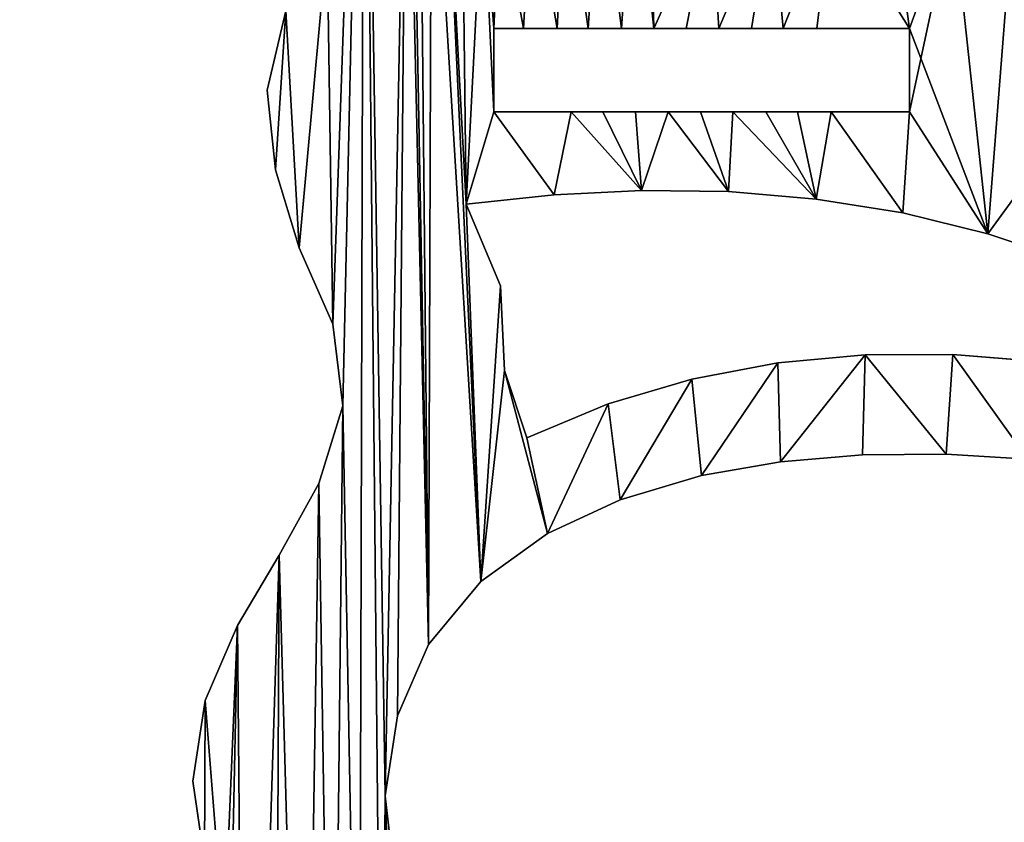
# Model space of a CAD drawing. Extents: x 9 to 1212, y 18 to 833.
# Tile 156 of 172: x 811 to 988, y 173 to 318. Entities that reach past the tile are written whole.
import ezdxf

# ---------------------------------------------------------------- set-up
doc = ezdxf.new("R2010")
doc.units = 0
doc.header["$MEASUREMENT"] = 0
doc.layers.get('0').update_dxf_attribs({"linetype": 'CONTINUOUS'})

# ---------------------------------------------------------------- blocks, each defined once
blk = doc.blocks.new('GRUPO_3')
for p, q in [((48.00526, 291.27333), (44.68301, 276.95678)), ((48.00526, 291.27333, 15), (44.68301, 276.95678, 15)), ((85.546, 288.05827), (90.8797, 288.05816)), ((85.546, 273.05827), (85.546, 288.05827)), ((85.546, 273.05827, 15), (85.546, 288.05827, 15)), ((85.546, 288.05827, 15), (90.8797, 288.05816, 15)), ((85.546, 288.05827), (85.546, 288.05827, 15)), ((90.8797, 288.05816), (96.95582, 288.05804)), ((90.8797, 288.05816, 15), (96.95582, 288.05804, 15)), ((90.8797, 288.05816), (90.8797, 288.05816, 15)), ((96.95582, 288.05804), (102.60379, 288.05793)), ((96.95582, 288.05804, 15), (102.60379, 288.05793, 15)), ((96.95582, 288.05804), (96.95582, 288.05804, 15)), ((102.60379, 288.05793), (108.57268, 288.05781)), ((102.60379, 288.05793, 15), (108.57268, 288.05781, 15)), ((102.60379, 288.05793), (102.60379, 288.05793, 15)), ((108.57268, 288.05781), (114.43153, 288.05769)), ((108.57268, 288.05781, 15), (114.43153, 288.05769, 15)), ((108.57268, 288.05781), (108.57268, 288.05781, 15)), ((114.43153, 288.05769), (120.24705, 288.05758)), ((114.43153, 288.05769, 15), (120.24705, 288.05758, 15)), ((114.43153, 288.05769), (114.43153, 288.05769, 15)), ((120.24705, 288.05758), (126.14556, 288.05746)), ((120.24705, 288.05758, 15), (126.14556, 288.05746, 15)), ((120.24705, 288.05758), (120.24705, 288.05758, 15)), ((126.14556, 288.05746), (132.0531, 288.05734)), ((126.14556, 288.05746, 15), (132.0531, 288.05734, 15)), ((126.14556, 288.05746), (126.14556, 288.05746, 15)), ((132.0531, 288.05734), (137.7551, 288.05723)), ((132.0531, 288.05734, 15), (137.7551, 288.05723, 15)), ((132.0531, 288.05734), (132.0531, 288.05734, 15)), ((137.7551, 288.05723), (143.85399, 288.0571)), ((137.7551, 288.05723, 15), (143.85399, 288.0571, 15)), ((137.7551, 288.05723), (137.7551, 288.05723, 15)), ((143.85399, 288.0571), (160.546, 288.05827)), ((143.85399, 288.0571, 15), (160.546, 288.05827, 15)), ((143.85399, 288.0571), (143.85399, 288.0571, 15)), ((160.546, 288.05827), (160.546, 273.05827)), ((160.546, 288.05827, 15), (160.546, 273.05827, 15)), ((160.546, 288.05827), (160.546, 288.05827, 15)), ((44.68301, 276.95678), (46.14383, 262.59252)), ((44.68301, 276.95678, 15), (46.14383, 262.59252, 15)), ((44.68301, 276.95678), (44.68301, 276.95678, 15)), ((99.49352, 273.05927), (85.546, 273.05827)), ((99.49352, 273.05927, 15), (85.546, 273.05827, 15)), ((85.546, 273.05827), (85.546, 273.05827, 15)), ((105.22506, 273.05927), (99.49352, 273.05927)), ((105.22506, 273.05927, 15), (99.49352, 273.05927, 15)), ((99.49352, 273.05927), (99.49352, 273.05927, 15)), ((111.11326, 273.05927), (105.22506, 273.05927)), ((111.11326, 273.05927, 15), (105.22506, 273.05927, 15)), ((105.22506, 273.05927), (105.22506, 273.05927, 15)), ((117.03731, 273.05927), (111.11326, 273.05927)), ((117.03731, 273.05927, 15), (111.11326, 273.05927, 15)), ((111.11326, 273.05927), (111.11326, 273.05927, 15)), ((122.84709, 273.05927), (117.03731, 273.05927)), ((122.84709, 273.05927, 15), (117.03731, 273.05927, 15)), ((117.03731, 273.05927), (117.03731, 273.05927, 15)), ((128.671, 273.05927), (122.84709, 273.05927)), ((128.671, 273.05927, 15), (122.84709, 273.05927, 15)), ((122.84709, 273.05927), (122.84709, 273.05927, 15)), ((134.65936, 273.05927), (128.671, 273.05927)), ((134.65936, 273.05927, 15), (128.671, 273.05927, 15)), ((128.671, 273.05927), (128.671, 273.05927, 15)), ((140.36681, 273.05927), (134.65936, 273.05927)), ((140.36681, 273.05927, 15), (134.65936, 273.05927, 15)), ((134.65936, 273.05927), (134.65936, 273.05927, 15)), ((146.44722, 273.05927), (140.36681, 273.05927)), ((146.44722, 273.05927, 15), (140.36681, 273.05927, 15)), ((140.36681, 273.05927), (140.36681, 273.05927, 15)), ((160.546, 273.05827), (146.44722, 273.05927)), ((160.546, 273.05827, 15), (146.44722, 273.05927, 15)), ((146.44722, 273.05927), (146.44722, 273.05927, 15)), ((160.546, 273.05827), (160.546, 273.05827, 15)), ((46.14383, 262.59252), (50.45721, 248.48467)), ((46.14383, 262.59252, 15), (50.45721, 248.48467, 15)), ((46.14383, 262.59252), (46.14383, 262.59252, 15)), ((96.41309, 258.08589), (80.5855, 256.34927)), ((96.41309, 258.08589, 15), (80.5855, 256.34927, 15)), ((112.1892, 258.87138), (96.41309, 258.08589)), ((112.1892, 258.87138, 15), (96.41309, 258.08589, 15)), ((96.41309, 258.08589), (96.41309, 258.08589, 15)), ((127.92376, 258.6413), (112.1892, 258.87138)), ((127.92376, 258.6413, 15), (112.1892, 258.87138, 15)), ((112.1892, 258.87138), (112.1892, 258.87138, 15)), ((143.74335, 257.30181), (127.92376, 258.6413)), ((143.74335, 257.30181, 15), (127.92376, 258.6413, 15)), ((127.92376, 258.6413), (127.92376, 258.6413, 15)), ((80.5855, 256.34927), (86.73258, 241.66654)), ((80.5855, 256.34927, 15), (86.73258, 241.66654, 15)), ((80.5855, 256.34927), (80.5855, 256.34927, 15)), ((159.34123, 254.78999), (143.74335, 257.30181)), ((159.34123, 254.78999, 15), (143.74335, 257.30181, 15)), ((143.74335, 257.30181), (143.74335, 257.30181, 15)), ((174.66827, 251.04956), (159.34123, 254.78999)), ((174.66827, 251.04956, 15), (159.34123, 254.78999, 15)), ((159.34123, 254.78999), (159.34123, 254.78999, 15)), ((189.66892, 246.02844), (174.66827, 251.04956)), ((189.66892, 246.02844, 15), (174.66827, 251.04956, 15)), ((174.66827, 251.04956), (174.66827, 251.04956, 15)), ((50.45721, 248.48467), (56.48987, 234.72036)), ((50.45721, 248.48467, 15), (56.48987, 234.72036, 15)), ((50.45721, 248.48467), (50.45721, 248.48467, 15)), ((86.73258, 241.66654), (87.49945, 226.33828)), ((86.73258, 241.66654, 15), (87.49945, 226.33828, 15)), ((86.73258, 241.66654), (86.73258, 241.66654, 15)), ((56.48987, 234.72036), (58.33462, 220.00109)), ((56.48987, 234.72036, 15), (58.33462, 220.00109, 15)), ((56.48987, 234.72036), (56.48987, 234.72036, 15)), ((136.80938, 227.77338), (152.56281, 229.21528)), ((136.80938, 227.77338, 15), (152.56281, 229.21528, 15)), ((152.56281, 229.21528), (168.35992, 229.24522)), ((152.56281, 229.21528, 15), (168.35992, 229.24522, 15)), ((152.56281, 229.21528), (152.56281, 229.21528, 15)), ((168.35992, 229.24522), (184.09199, 227.9986)), ((168.35992, 229.24522, 15), (184.09199, 227.9986, 15)), ((168.35992, 229.24522), (168.35992, 229.24522, 15)), ((121.30285, 224.82595), (136.80938, 227.77338)), ((121.30285, 224.82595, 15), (136.80938, 227.77338, 15)), ((136.80938, 227.77338), (136.80938, 227.77338, 15)), ((87.49945, 226.33828), (91.52063, 214.23832)), ((87.49945, 226.33828, 15), (91.52063, 214.23832, 15)), ((87.49945, 226.33828), (87.49945, 226.33828, 15)), ((106.16573, 220.31793), (121.30285, 224.82595)), ((106.16573, 220.31793, 15), (121.30285, 224.82595, 15)), ((121.30285, 224.82595), (121.30285, 224.82595, 15)), ((91.52063, 214.23832), (106.16573, 220.31793)), ((91.52063, 214.23832, 15), (106.16573, 220.31793, 15)), ((106.16573, 220.31793), (106.16573, 220.31793, 15)), ((58.33462, 220.00109), (53.97012, 205.96172)), ((58.33462, 220.00109, 15), (53.97012, 205.96172, 15)), ((58.33462, 220.00109), (58.33462, 220.00109, 15)), ((91.52063, 214.23832), (91.52063, 214.23832, 15)), ((123.01592, 207.39479), (137.29755, 209.90922)), ((123.01592, 207.39479, 15), (137.29755, 209.90922, 15)), ((137.29755, 209.90922), (152.06887, 211.16286)), ((137.29755, 209.90922, 15), (152.06887, 211.16286, 15)), ((137.29755, 209.90922), (137.29755, 209.90922, 15)), ((152.06887, 211.16286), (167.19873, 211.27587)), ((152.06887, 211.16286, 15), (167.19873, 211.27587, 15)), ((152.06887, 211.16286), (152.06887, 211.16286, 15)), ((167.19873, 211.27587), (181.90817, 210.38515)), ((167.19873, 211.27587, 15), (181.90817, 210.38515, 15)), ((167.19873, 211.27587), (167.19873, 211.27587, 15)), ((108.32073, 203.04603), (123.01592, 207.39479)), ((108.32073, 203.04603, 15), (123.01592, 207.39479, 15)), ((123.01592, 207.39479), (123.01592, 207.39479, 15)), ((53.97012, 205.96172), (46.83592, 193.04768)), ((53.97012, 205.96172, 15), (46.83592, 193.04768, 15)), ((53.97012, 205.96172), (53.97012, 205.96172, 15)), ((95.2402, 196.97732), (108.32073, 203.04603)), ((95.2402, 196.97732, 15), (108.32073, 203.04603, 15)), ((108.32073, 203.04603), (108.32073, 203.04603, 15)), ((83.21653, 188.2741), (95.2402, 196.97732)), ((83.21653, 188.2741, 15), (95.2402, 196.97732, 15)), ((95.2402, 196.97732), (95.2402, 196.97732, 15)), ((46.83592, 193.04768), (39.32381, 180.32014)), ((46.83592, 193.04768, 15), (39.32381, 180.32014, 15)), ((46.83592, 193.04768), (46.83592, 193.04768, 15)), ((73.79136, 176.93295), (83.21653, 188.2741)), ((73.79136, 176.93295, 15), (83.21653, 188.2741, 15)), ((83.21653, 188.2741), (83.21653, 188.2741, 15)), ((39.32381, 180.32014), (33.46837, 166.80752)), ((39.32381, 180.32014, 15), (33.46837, 166.80752, 15)), ((39.32381, 180.32014), (39.32381, 180.32014, 15)), ((68.14404, 164.06368), (73.79136, 176.93295)), ((68.14404, 164.06368, 15), (73.79136, 176.93295, 15)), ((73.79136, 176.93295), (73.79136, 176.93295, 15)), ((33.46837, 166.80752), (31.23041, 152.28539)), ((33.46837, 166.80752, 15), (31.23041, 152.28539, 15)), ((33.46837, 166.80752), (33.46837, 166.80752, 15)), ((65.97319, 149.60646), (68.14404, 164.06368)), ((65.97319, 149.60646, 15), (68.14404, 164.06368, 15)), ((68.14404, 164.06368), (68.14404, 164.06368, 15)), ((31.23041, 152.28539), (33.36706, 137.82507)), ((31.23041, 152.28539, 15), (33.36706, 137.82507, 15)), ((31.23041, 152.28539), (31.23041, 152.28539, 15)), ((68.4515, 127.54327), (65.97319, 149.60646)), ((68.4515, 127.54327, 15), (65.97319, 149.60646, 15)), ((65.97319, 149.60646), (65.97319, 149.60646, 15))]:
    blk.add_line(p, q)
mesh = blk.add_polyface()
corners = [(58.33462, 220.00109), (62.16153, 394.66294), (61.2791, 60.95986), (65.31256, 75.14249), (65.97319, 149.60646), (69.79638, 353.4742), (68.14404, 164.06368), (73.79136, 176.93295), (74.28373, 334.22009), (83.21653, 188.2741), (76.72409, 328.24018), (80.5855, 256.34927), (86.73258, 241.66654), (87.49945, 226.33828), (95.2402, 196.97732), (91.52063, 214.23832), (106.16573, 220.31793), (108.32073, 203.04603), (121.30285, 224.82595), (123.01592, 207.39479), (136.80938, 227.77338), (137.29755, 209.90922), (152.56281, 229.21528), (152.06887, 211.16286), (167.19873, 211.27587), (168.35992, 229.24522), (181.90817, 210.38515), (184.09199, 227.9986), (196.62139, 208.57129), (199.72879, 225.6104), (211.29225, 205.8519), (215.23235, 222.20815), (143.74335, 257.30181), (146.44722, 273.05927), (159.34123, 254.78999), (160.546, 273.05827), (174.66827, 251.04956), (180.64622, 259.18598), (189.66892, 246.02844), (183.40891, 258.43599), (195.98428, 255.99597), (204.1557, 239.74327), (208.21177, 252.05188), (33.46837, 166.80752), (33.36706, 137.82507), (31.23041, 152.28539), (36.90525, 123.39605), (39.32381, 180.32014), (37.79651, 108.77216), (10.42748, 10.3651), (14.84805, 0.31183), (0, 0.02527), (18.27457, 22.72381), (29.31042, 0), (24.38759, 36.18559), (29.17622, 50.28706), (32.82839, 64.62257), (40.87218, 5.61305), (35.50813, 79.23839), (37.20896, 94.03339), (46.83592, 193.04768), (45.95464, 19.44758), (51.25279, 33.20203), (53.97012, 205.96172), (56.47273, 47.00647), (50.45721, 248.48467), (55.45955, 303.90958), (56.48987, 234.72036), (68.20842, 89.58155), (68.4515, 127.54327), (69.64333, 104.21749), (69.33423, 119.8122)]
mesh.append_faces([[corners[k] for k in face] for face in [(43, 44, 45), (49, 50, 51), (70, 69, 71)]], dxfattribs={"vtx0": -1})
mesh.append_faces([[corners[k] for k in face] for face in [(2, 1, 3), (4, 5, 6), (7, 8, 9), (9, 13, 14), (14, 16, 17), (17, 18, 19), (19, 20, 21), (21, 22, 23), (23, 22, 24), (24, 25, 26), (26, 27, 28), (28, 29, 30), (32, 33, 34), (34, 35, 36), (36, 37, 38), (38, 40, 41), (44, 43, 46), (46, 47, 48), (50, 52, 53), (53, 56, 57), (57, 60, 61), (61, 60, 62), (62, 63, 64), (64, 0, 2), (65, 66, 67), (68, 69, 70)]], dxfattribs={"vtx0": -1, "vtx1": -1})
mesh.append_faces([[corners[k] for k in face] for face in [(0, 1, 2), (3, 1, 4), (9, 10, 11), (57, 48, 47)]], dxfattribs={"vtx0": -1, "vtx1": -1, "vtx2": -1})
mesh.append_faces([[corners[k] for k in face] for face in [(5, 7, 6), (9, 11, 12), (9, 12, 13), (14, 13, 15), (14, 15, 16), (17, 16, 18), (19, 18, 20), (21, 20, 22), (24, 22, 25), (26, 25, 27), (28, 27, 29), (30, 29, 31), (38, 37, 39), (38, 39, 40), (41, 40, 42), (46, 43, 47), (50, 49, 52), (53, 52, 54), (53, 54, 55), (53, 55, 56), (57, 56, 58), (57, 58, 59), (57, 59, 48), (57, 47, 60), (62, 60, 63), (64, 63, 0), (4, 68, 3), (68, 4, 69)]], dxfattribs={"vtx0": -1, "vtx2": -1})
mesh = blk.add_polyface()
corners = [(62.16153, 394.66294, 15), (58.33462, 220.00109, 15), (61.2791, 60.95986, 15), (65.31256, 75.14249, 15), (65.97319, 149.60646, 15), (69.79638, 353.4742, 15), (68.14404, 164.06368, 15), (73.79136, 176.93295, 15), (74.28373, 334.22009, 15), (83.21653, 188.2741, 15), (76.72409, 328.24018, 15), (80.5855, 256.34927, 15), (86.73258, 241.66654, 15), (87.49945, 226.33828, 15), (95.2402, 196.97732, 15), (91.52063, 214.23832, 15), (106.16573, 220.31793, 15), (108.32073, 203.04603, 15), (121.30285, 224.82595, 15), (123.01592, 207.39479, 15), (136.80938, 227.77338, 15), (137.29755, 209.90922, 15), (152.56281, 229.21528, 15), (152.06887, 211.16286, 15), (167.19873, 211.27587, 15), (168.35992, 229.24522, 15), (181.90817, 210.38515, 15), (184.09199, 227.9986, 15), (196.62139, 208.57129, 15), (199.72879, 225.6104, 15), (211.29225, 205.8519, 15), (215.23235, 222.20815, 15), (146.44722, 273.05927, 15), (143.74335, 257.30181, 15), (159.34123, 254.78999, 15), (160.546, 273.05827, 15), (174.66827, 251.04956, 15), (180.64622, 259.18598, 15), (189.66892, 246.02844, 15), (183.40891, 258.43599, 15), (195.98428, 255.99597, 15), (204.1557, 239.74327, 15), (208.21177, 252.05188, 15), (55.45955, 303.90958, 15), (50.45721, 248.48467, 15), (56.48987, 234.72036, 15), (14.84805, 0.31183, 15), (10.42748, 10.3651, 15), (0, 0.02527, 15), (18.27457, 22.72381, 15), (29.31042, 0, 15), (24.38759, 36.18559, 15), (29.17622, 50.28706, 15), (32.82839, 64.62257, 15), (40.87218, 5.61305, 15), (35.50813, 79.23839, 15), (37.20896, 94.03339, 15), (37.79651, 108.77216, 15), (39.32381, 180.32014, 15), (46.83592, 193.04768, 15), (45.95464, 19.44758, 15), (51.25279, 33.20203, 15), (53.97012, 205.96172, 15), (56.47273, 47.00647, 15), (68.20842, 89.58155, 15), (68.4515, 127.54327, 15), (69.64333, 104.21749, 15), (69.33423, 119.8122, 15), (33.36706, 137.82507, 15), (33.46837, 166.80752, 15), (31.23041, 152.28539, 15), (36.90525, 123.39605, 15)]
mesh.append_faces([[corners[k] for k in face] for face in [(46, 47, 48), (65, 66, 67), (68, 69, 70)]], dxfattribs={"vtx0": -1})
mesh.append_faces([[corners[k] for k in face] for face in [(7, 5, 6), (11, 9, 12), (12, 9, 13), (13, 14, 15), (15, 14, 16), (16, 17, 18), (18, 19, 20), (20, 21, 22), (22, 24, 25), (25, 26, 27), (27, 28, 29), (29, 30, 31), (37, 38, 39), (39, 38, 40), (40, 41, 42), (47, 46, 49), (49, 50, 51), (51, 50, 52), (52, 50, 53), (53, 54, 55), (55, 54, 56), (56, 54, 57), (58, 54, 59), (59, 61, 62), (62, 63, 1), (64, 4, 3), (4, 64, 65), (69, 71, 58)]], dxfattribs={"vtx0": -1, "vtx1": -1})
mesh.append_faces([[corners[k] for k in face] for face in [(0, 1, 2), (0, 3, 4), (10, 9, 11), (57, 54, 58)]], dxfattribs={"vtx0": -1, "vtx1": -1, "vtx2": -1})
mesh.append_faces([[corners[k] for k in face] for face in [(0, 2, 3), (5, 4, 6), (8, 7, 9), (13, 9, 14), (16, 14, 17), (18, 17, 19), (20, 19, 21), (22, 21, 23), (22, 23, 24), (25, 24, 26), (27, 26, 28), (29, 28, 30), (32, 33, 34), (35, 34, 36), (37, 36, 38), (40, 38, 41), (43, 44, 45), (49, 46, 50), (53, 50, 54), (59, 54, 60), (59, 60, 61), (62, 61, 63), (1, 63, 2), (65, 64, 66), (69, 68, 71), (58, 71, 57)]], dxfattribs={"vtx0": -1, "vtx2": -1})
mesh = blk.add_polyface()
corners = [(55.45955, 303.90958), (62.16153, 394.66294), (56.48987, 234.72036), (58.33462, 220.00109), (65.97319, 149.60646), (69.79638, 353.4742), (86.61306, 311.57279), (85.546, 288.05827), (83.55518, 314.50566), (90.8797, 288.05816), (92.38499, 314.65055), (96.95582, 288.05804), (98.4205, 317.32826), (102.60379, 288.05793), (104.60174, 319.58737), (108.57268, 288.05781), (110.80007, 321.88138), (114.43153, 288.05769), (113.8535, 311.26277), (124.7518, 311.01314), (120.24705, 288.05758), (126.14556, 288.05746), (135.65959, 310.71473), (132.0531, 288.05734), (137.7551, 288.05723), (146.57079, 310.382), (143.85399, 288.0571), (160.546, 288.05827), (157.4721, 310.02948), (168.37819, 309.67058), (160.546, 273.05827), (212.00385, 308.44773), (204.17, 288.05877), (201.09898, 308.69388), (209.50354, 288.05863), (73.79136, 176.93295), (70.63254, 346.75862), (72.14791, 340.57741), (74.28373, 334.22009), (83.21653, 188.2741), (76.72409, 328.24018), (80.5855, 256.34927), (79.76024, 321.75525), (190.1903, 308.98906), (180.64622, 259.18598), (179.28418, 309.3192), (193.84775, 259.27503), (204.17, 273.05877), (207.14953, 259.36476), (85.546, 273.05827), (96.41309, 258.08589), (99.49352, 273.05927), (112.1892, 258.87138), (105.22506, 273.05927), (111.11326, 273.05927), (117.03731, 273.05927), (127.92376, 258.6413), (122.84709, 273.05927), (128.671, 273.05927), (143.74335, 257.30181), (134.65936, 273.05927), (140.36681, 273.05927), (146.44722, 273.05927), (159.34123, 254.78999), (174.66827, 251.04956), (48.00526, 291.27333), (46.14383, 262.59252), (44.68301, 276.95678), (50.45721, 248.48467)]
mesh.append_faces([[corners[k] for k in face] for face in [(65, 66, 67)]], dxfattribs={"vtx0": -1})
mesh.append_faces([[corners[k] for k in face] for face in [(2, 1, 3), (6, 7, 8), (7, 6, 9), (9, 10, 11), (11, 12, 13), (13, 14, 15), (15, 16, 17), (17, 19, 20), (20, 19, 21), (21, 22, 23), (23, 22, 24), (24, 25, 26), (26, 25, 27), (27, 29, 30), (31, 32, 33), (32, 31, 34), (43, 44, 45), (44, 43, 46), (46, 47, 48), (47, 33, 32), (8, 41, 42), (41, 49, 50), (49, 8, 7), (50, 51, 52), (52, 55, 56), (56, 58, 59), (66, 65, 68)]], dxfattribs={"vtx0": -1, "vtx1": -1})
mesh.append_faces([[corners[k] for k in face] for face in [(0, 1, 2), (4, 1, 5), (17, 16, 18), (46, 33, 47), (41, 8, 49), (64, 30, 29), (64, 45, 44)]], dxfattribs={"vtx0": -1, "vtx1": -1, "vtx2": -1})
mesh.append_faces([[corners[k] for k in face] for face in [(9, 6, 10), (11, 10, 12), (13, 12, 14), (15, 14, 16), (17, 18, 19), (21, 19, 22), (24, 22, 25), (27, 25, 28), (27, 28, 29), (35, 5, 36), (35, 36, 37), (35, 37, 38), (39, 38, 40), (41, 40, 42), (46, 43, 33), (50, 49, 51), (52, 51, 53), (52, 53, 54), (52, 54, 55), (56, 55, 57), (56, 57, 58), (59, 58, 60), (59, 60, 61), (59, 61, 62), (63, 62, 30), (64, 29, 45), (68, 65, 0)]], dxfattribs={"vtx0": -1, "vtx2": -1})
mesh = blk.add_polyface()
corners = [(62.16153, 394.66294, 15), (55.45955, 303.90958, 15), (56.48987, 234.72036, 15), (58.33462, 220.00109, 15), (65.97319, 149.60646, 15), (69.79638, 353.4742, 15), (73.79136, 176.93295, 15), (70.63254, 346.75862, 15), (72.14791, 340.57741, 15), (74.28373, 334.22009, 15), (83.21653, 188.2741, 15), (76.72409, 328.24018, 15), (80.5855, 256.34927, 15), (79.76024, 321.75525, 15), (201.09898, 308.69388, 15), (204.17, 288.05877, 15), (212.00385, 308.44773, 15), (204.17, 273.05877, 15), (209.50354, 288.05863, 15), (83.55518, 314.50566, 15), (85.546, 273.05827, 15), (96.41309, 258.08589, 15), (99.49352, 273.05927, 15), (112.1892, 258.87138, 15), (105.22506, 273.05927, 15), (111.11326, 273.05927, 15), (117.03731, 273.05927, 15), (127.92376, 258.6413, 15), (122.84709, 273.05927, 15), (128.671, 273.05927, 15), (143.74335, 257.30181, 15), (134.65936, 273.05927, 15), (140.36681, 273.05927, 15), (146.44722, 273.05927, 15), (159.34123, 254.78999, 15), (160.546, 273.05827, 15), (174.66827, 251.04956, 15), (160.546, 288.05827, 15), (168.37819, 309.67058, 15), (179.28418, 309.3192, 15), (180.64622, 259.18598, 15), (190.1903, 308.98906, 15), (193.84775, 259.27503, 15), (207.14953, 259.36476, 15), (85.546, 288.05827, 15), (86.61306, 311.57279, 15), (90.8797, 288.05816, 15), (92.38499, 314.65055, 15), (96.95582, 288.05804, 15), (98.4205, 317.32826, 15), (102.60379, 288.05793, 15), (104.60174, 319.58737, 15), (108.57268, 288.05781, 15), (110.80007, 321.88138, 15), (114.43153, 288.05769, 15), (113.8535, 311.26277, 15), (124.7518, 311.01314, 15), (120.24705, 288.05758, 15), (126.14556, 288.05746, 15), (135.65959, 310.71473, 15), (132.0531, 288.05734, 15), (137.7551, 288.05723, 15), (146.57079, 310.382, 15), (143.85399, 288.0571, 15), (157.4721, 310.02948, 15), (46.14383, 262.59252, 15), (48.00526, 291.27333, 15), (44.68301, 276.95678, 15), (50.45721, 248.48467, 15)]
mesh.append_faces([[corners[k] for k in face] for face in [(65, 66, 67)]], dxfattribs={"vtx0": -1})
mesh.append_faces([[corners[k] for k in face] for face in [(5, 6, 7), (7, 6, 8), (8, 6, 9), (9, 10, 11), (11, 12, 13), (14, 15, 16), (15, 14, 17), (20, 21, 22), (22, 23, 24), (24, 23, 25), (25, 23, 26), (26, 27, 28), (28, 27, 29), (29, 30, 31), (31, 30, 32), (32, 30, 33), (33, 34, 35), (35, 36, 37), (38, 36, 39), (41, 42, 14), (19, 44, 45), (44, 19, 20), (45, 46, 47), (47, 48, 49), (49, 50, 51), (51, 52, 53), (55, 54, 56), (56, 58, 59), (59, 61, 62), (62, 37, 64), (64, 37, 38), (66, 68, 1)]], dxfattribs={"vtx0": -1, "vtx1": -1})
mesh.append_faces([[corners[k] for k in face] for face in [(0, 1, 2), (0, 4, 5), (19, 12, 20), (37, 36, 38), (39, 36, 40), (14, 42, 17), (53, 54, 55)]], dxfattribs={"vtx0": -1, "vtx1": -1, "vtx2": -1})
mesh.append_faces([[corners[k] for k in face] for face in [(0, 2, 3), (16, 15, 18), (12, 19, 13), (20, 12, 21), (22, 21, 23), (26, 23, 27), (29, 27, 30), (40, 41, 39), (41, 40, 42), (17, 42, 43), (45, 44, 46), (47, 46, 48), (49, 48, 50), (51, 50, 52), (53, 52, 54), (56, 54, 57), (56, 57, 58), (59, 58, 60), (59, 60, 61), (62, 61, 63), (62, 63, 37), (66, 65, 68)]], dxfattribs={"vtx0": -1, "vtx2": -1})
mesh = blk.add_polyface()
corners = [(48.00526, 291.27333, 15), (44.68301, 276.95678), (44.68301, 276.95678, 15), (48.00526, 291.27333)]
mesh.append_faces([[corners[k] for k in face] for face in [(0, 1, 2), (1, 0, 3)]], dxfattribs={"vtx0": -1})
mesh = blk.add_polyface()
corners = [(90.8797, 288.05816, 15), (85.546, 288.05827), (90.8797, 288.05816), (85.546, 288.05827, 15)]
mesh.append_faces([[corners[k] for k in face] for face in [(0, 1, 2), (1, 0, 3)]], dxfattribs={"vtx0": -1})
mesh = blk.add_polyface()
corners = [(85.546, 288.05827), (85.546, 273.05827, 15), (85.546, 273.05827), (85.546, 288.05827, 15)]
mesh.append_faces([[corners[k] for k in face] for face in [(0, 1, 2), (1, 0, 3)]], dxfattribs={"vtx0": -1})
mesh = blk.add_polyface()
corners = [(96.95582, 288.05804, 15), (90.8797, 288.05816), (96.95582, 288.05804), (90.8797, 288.05816, 15)]
mesh.append_faces([[corners[k] for k in face] for face in [(0, 1, 2), (1, 0, 3)]], dxfattribs={"vtx0": -1})
mesh = blk.add_polyface()
corners = [(102.60379, 288.05793, 15), (96.95582, 288.05804), (102.60379, 288.05793), (96.95582, 288.05804, 15)]
mesh.append_faces([[corners[k] for k in face] for face in [(0, 1, 2), (1, 0, 3)]], dxfattribs={"vtx0": -1})
mesh = blk.add_polyface()
corners = [(108.57268, 288.05781, 15), (102.60379, 288.05793), (108.57268, 288.05781), (102.60379, 288.05793, 15)]
mesh.append_faces([[corners[k] for k in face] for face in [(0, 1, 2), (1, 0, 3)]], dxfattribs={"vtx0": -1})
mesh = blk.add_polyface()
corners = [(114.43153, 288.05769, 15), (108.57268, 288.05781), (114.43153, 288.05769), (108.57268, 288.05781, 15)]
mesh.append_faces([[corners[k] for k in face] for face in [(0, 1, 2), (1, 0, 3)]], dxfattribs={"vtx0": -1})
mesh = blk.add_polyface()
corners = [(120.24705, 288.05758, 15), (114.43153, 288.05769), (120.24705, 288.05758), (114.43153, 288.05769, 15)]
mesh.append_faces([[corners[k] for k in face] for face in [(0, 1, 2), (1, 0, 3)]], dxfattribs={"vtx0": -1})
mesh = blk.add_polyface()
corners = [(126.14556, 288.05746, 15), (120.24705, 288.05758), (126.14556, 288.05746), (120.24705, 288.05758, 15)]
mesh.append_faces([[corners[k] for k in face] for face in [(0, 1, 2), (1, 0, 3)]], dxfattribs={"vtx0": -1})
mesh = blk.add_polyface()
corners = [(132.0531, 288.05734, 15), (126.14556, 288.05746), (132.0531, 288.05734), (126.14556, 288.05746, 15)]
mesh.append_faces([[corners[k] for k in face] for face in [(0, 1, 2), (1, 0, 3)]], dxfattribs={"vtx0": -1})
mesh = blk.add_polyface()
corners = [(137.7551, 288.05723, 15), (132.0531, 288.05734), (137.7551, 288.05723), (132.0531, 288.05734, 15)]
mesh.append_faces([[corners[k] for k in face] for face in [(0, 1, 2), (1, 0, 3)]], dxfattribs={"vtx0": -1})
mesh = blk.add_polyface()
corners = [(143.85399, 288.0571, 15), (137.7551, 288.05723), (143.85399, 288.0571), (137.7551, 288.05723, 15)]
mesh.append_faces([[corners[k] for k in face] for face in [(0, 1, 2), (1, 0, 3)]], dxfattribs={"vtx0": -1})
mesh = blk.add_polyface()
corners = [(160.546, 288.05827, 15), (143.85399, 288.0571), (160.546, 288.05827), (143.85399, 288.0571, 15)]
mesh.append_faces([[corners[k] for k in face] for face in [(0, 1, 2), (1, 0, 3)]], dxfattribs={"vtx0": -1})
mesh = blk.add_polyface()
corners = [(160.546, 288.05827, 15), (160.546, 273.05827), (160.546, 273.05827, 15), (160.546, 288.05827)]
mesh.append_faces([[corners[k] for k in face] for face in [(0, 1, 2), (1, 0, 3)]], dxfattribs={"vtx0": -1})
mesh = blk.add_polyface()
corners = [(44.68301, 276.95678, 15), (46.14383, 262.59252), (46.14383, 262.59252, 15), (44.68301, 276.95678)]
mesh.append_faces([[corners[k] for k in face] for face in [(0, 1, 2), (1, 0, 3)]], dxfattribs={"vtx0": -1})
mesh = blk.add_polyface()
corners = [(85.546, 273.05827, 15), (99.49352, 273.05927), (85.546, 273.05827), (99.49352, 273.05927, 15)]
mesh.append_faces([[corners[k] for k in face] for face in [(0, 1, 2), (1, 0, 3)]], dxfattribs={"vtx0": -1})
mesh = blk.add_polyface()
corners = [(99.49352, 273.05927, 15), (105.22506, 273.05927), (99.49352, 273.05927), (105.22506, 273.05927, 15)]
mesh.append_faces([[corners[k] for k in face] for face in [(0, 1, 2), (1, 0, 3)]], dxfattribs={"vtx0": -1})
mesh = blk.add_polyface()
corners = [(105.22506, 273.05927, 15), (111.11326, 273.05927), (105.22506, 273.05927), (111.11326, 273.05927, 15)]
mesh.append_faces([[corners[k] for k in face] for face in [(0, 1, 2), (1, 0, 3)]], dxfattribs={"vtx0": -1})
mesh = blk.add_polyface()
corners = [(111.11326, 273.05927, 15), (117.03731, 273.05927), (111.11326, 273.05927), (117.03731, 273.05927, 15)]
mesh.append_faces([[corners[k] for k in face] for face in [(0, 1, 2), (1, 0, 3)]], dxfattribs={"vtx0": -1})
mesh = blk.add_polyface()
corners = [(117.03731, 273.05927, 15), (122.84709, 273.05927), (117.03731, 273.05927), (122.84709, 273.05927, 15)]
mesh.append_faces([[corners[k] for k in face] for face in [(0, 1, 2), (1, 0, 3)]], dxfattribs={"vtx0": -1})
mesh = blk.add_polyface()
corners = [(122.84709, 273.05927, 15), (128.671, 273.05927), (122.84709, 273.05927), (128.671, 273.05927, 15)]
mesh.append_faces([[corners[k] for k in face] for face in [(0, 1, 2), (1, 0, 3)]], dxfattribs={"vtx0": -1})
mesh = blk.add_polyface()
corners = [(128.671, 273.05927, 15), (134.65936, 273.05927), (128.671, 273.05927), (134.65936, 273.05927, 15)]
mesh.append_faces([[corners[k] for k in face] for face in [(0, 1, 2), (1, 0, 3)]], dxfattribs={"vtx0": -1})
mesh = blk.add_polyface()
corners = [(134.65936, 273.05927, 15), (140.36681, 273.05927), (134.65936, 273.05927), (140.36681, 273.05927, 15)]
mesh.append_faces([[corners[k] for k in face] for face in [(0, 1, 2), (1, 0, 3)]], dxfattribs={"vtx0": -1})
mesh = blk.add_polyface()
corners = [(140.36681, 273.05927, 15), (146.44722, 273.05927), (140.36681, 273.05927), (146.44722, 273.05927, 15)]
mesh.append_faces([[corners[k] for k in face] for face in [(0, 1, 2), (1, 0, 3)]], dxfattribs={"vtx0": -1})
mesh = blk.add_polyface()
corners = [(146.44722, 273.05927, 15), (160.546, 273.05827), (146.44722, 273.05927), (160.546, 273.05827, 15)]
mesh.append_faces([[corners[k] for k in face] for face in [(0, 1, 2), (1, 0, 3)]], dxfattribs={"vtx0": -1})
mesh = blk.add_polyface()
corners = [(46.14383, 262.59252, 15), (50.45721, 248.48467), (50.45721, 248.48467, 15), (46.14383, 262.59252)]
mesh.append_faces([[corners[k] for k in face] for face in [(0, 1, 2), (1, 0, 3)]], dxfattribs={"vtx0": -1})
mesh = blk.add_polyface()
corners = [(96.41309, 258.08589, 15), (80.5855, 256.34927), (96.41309, 258.08589), (80.5855, 256.34927, 15)]
mesh.append_faces([[corners[k] for k in face] for face in [(0, 1, 2), (1, 0, 3)]], dxfattribs={"vtx0": -1})
mesh = blk.add_polyface()
corners = [(112.1892, 258.87138, 15), (96.41309, 258.08589), (112.1892, 258.87138), (96.41309, 258.08589, 15)]
mesh.append_faces([[corners[k] for k in face] for face in [(0, 1, 2), (1, 0, 3)]], dxfattribs={"vtx0": -1})
mesh = blk.add_polyface()
corners = [(127.92376, 258.6413, 15), (112.1892, 258.87138), (127.92376, 258.6413), (112.1892, 258.87138, 15)]
mesh.append_faces([[corners[k] for k in face] for face in [(0, 1, 2), (1, 0, 3)]], dxfattribs={"vtx0": -1})
mesh = blk.add_polyface()
corners = [(143.74335, 257.30181, 15), (127.92376, 258.6413), (143.74335, 257.30181), (127.92376, 258.6413, 15)]
mesh.append_faces([[corners[k] for k in face] for face in [(0, 1, 2), (1, 0, 3)]], dxfattribs={"vtx0": -1})
mesh = blk.add_polyface()
corners = [(80.5855, 256.34927), (86.73258, 241.66654, 15), (86.73258, 241.66654), (80.5855, 256.34927, 15)]
mesh.append_faces([[corners[k] for k in face] for face in [(0, 1, 2), (1, 0, 3)]], dxfattribs={"vtx0": -1})
mesh = blk.add_polyface()
corners = [(159.34123, 254.78999, 15), (143.74335, 257.30181), (159.34123, 254.78999), (143.74335, 257.30181, 15)]
mesh.append_faces([[corners[k] for k in face] for face in [(0, 1, 2), (1, 0, 3)]], dxfattribs={"vtx0": -1})
mesh = blk.add_polyface()
corners = [(174.66827, 251.04956, 15), (159.34123, 254.78999), (174.66827, 251.04956), (159.34123, 254.78999, 15)]
mesh.append_faces([[corners[k] for k in face] for face in [(0, 1, 2), (1, 0, 3)]], dxfattribs={"vtx0": -1})
mesh = blk.add_polyface()
corners = [(189.66892, 246.02844, 15), (174.66827, 251.04956), (189.66892, 246.02844), (174.66827, 251.04956, 15)]
mesh.append_faces([[corners[k] for k in face] for face in [(0, 1, 2), (1, 0, 3)]], dxfattribs={"vtx0": -1})
mesh = blk.add_polyface()
corners = [(50.45721, 248.48467, 15), (56.48987, 234.72036), (56.48987, 234.72036, 15), (50.45721, 248.48467)]
mesh.append_faces([[corners[k] for k in face] for face in [(0, 1, 2), (1, 0, 3)]], dxfattribs={"vtx0": -1})
mesh = blk.add_polyface()
corners = [(86.73258, 241.66654), (87.49945, 226.33828, 15), (87.49945, 226.33828), (86.73258, 241.66654, 15)]
mesh.append_faces([[corners[k] for k in face] for face in [(0, 1, 2), (1, 0, 3)]], dxfattribs={"vtx0": -1})
mesh = blk.add_polyface()
corners = [(56.48987, 234.72036, 15), (58.33462, 220.00109), (58.33462, 220.00109, 15), (56.48987, 234.72036)]
mesh.append_faces([[corners[k] for k in face] for face in [(0, 1, 2), (1, 0, 3)]], dxfattribs={"vtx0": -1})
mesh = blk.add_polyface()
corners = [(136.80938, 227.77338, 15), (152.56281, 229.21528), (136.80938, 227.77338), (152.56281, 229.21528, 15)]
mesh.append_faces([[corners[k] for k in face] for face in [(0, 1, 2), (1, 0, 3)]], dxfattribs={"vtx0": -1})
mesh = blk.add_polyface()
corners = [(152.56281, 229.21528, 15), (168.35992, 229.24522), (152.56281, 229.21528), (168.35992, 229.24522, 15)]
mesh.append_faces([[corners[k] for k in face] for face in [(0, 1, 2), (1, 0, 3)]], dxfattribs={"vtx0": -1})
mesh = blk.add_polyface()
corners = [(168.35992, 229.24522, 15), (184.09199, 227.9986), (168.35992, 229.24522), (184.09199, 227.9986, 15)]
mesh.append_faces([[corners[k] for k in face] for face in [(0, 1, 2), (1, 0, 3)]], dxfattribs={"vtx0": -1})
mesh = blk.add_polyface()
corners = [(121.30285, 224.82595, 15), (136.80938, 227.77338), (121.30285, 224.82595), (136.80938, 227.77338, 15)]
mesh.append_faces([[corners[k] for k in face] for face in [(0, 1, 2), (1, 0, 3)]], dxfattribs={"vtx0": -1})
mesh = blk.add_polyface()
corners = [(87.49945, 226.33828), (91.52063, 214.23832, 15), (91.52063, 214.23832), (87.49945, 226.33828, 15)]
mesh.append_faces([[corners[k] for k in face] for face in [(0, 1, 2), (1, 0, 3)]], dxfattribs={"vtx0": -1})
mesh = blk.add_polyface()
corners = [(106.16573, 220.31793, 15), (121.30285, 224.82595), (106.16573, 220.31793), (121.30285, 224.82595, 15)]
mesh.append_faces([[corners[k] for k in face] for face in [(0, 1, 2), (1, 0, 3)]], dxfattribs={"vtx0": -1})
mesh = blk.add_polyface()
corners = [(91.52063, 214.23832, 15), (106.16573, 220.31793), (91.52063, 214.23832), (106.16573, 220.31793, 15)]
mesh.append_faces([[corners[k] for k in face] for face in [(0, 1, 2), (1, 0, 3)]], dxfattribs={"vtx0": -1})
mesh = blk.add_polyface()
corners = [(58.33462, 220.00109, 15), (53.97012, 205.96172), (53.97012, 205.96172, 15), (58.33462, 220.00109)]
mesh.append_faces([[corners[k] for k in face] for face in [(0, 1, 2), (1, 0, 3)]], dxfattribs={"vtx0": -1})
mesh = blk.add_polyface()
corners = [(137.29755, 209.90922, 15), (123.01592, 207.39479), (137.29755, 209.90922), (123.01592, 207.39479, 15)]
mesh.append_faces([[corners[k] for k in face] for face in [(0, 1, 2), (1, 0, 3)]], dxfattribs={"vtx0": -1})
mesh = blk.add_polyface()
corners = [(152.06887, 211.16286, 15), (137.29755, 209.90922), (152.06887, 211.16286), (137.29755, 209.90922, 15)]
mesh.append_faces([[corners[k] for k in face] for face in [(0, 1, 2), (1, 0, 3)]], dxfattribs={"vtx0": -1})
mesh = blk.add_polyface()
corners = [(167.19873, 211.27587, 15), (152.06887, 211.16286), (167.19873, 211.27587), (152.06887, 211.16286, 15)]
mesh.append_faces([[corners[k] for k in face] for face in [(0, 1, 2), (1, 0, 3)]], dxfattribs={"vtx0": -1})
mesh = blk.add_polyface()
corners = [(181.90817, 210.38515, 15), (167.19873, 211.27587), (181.90817, 210.38515), (167.19873, 211.27587, 15)]
mesh.append_faces([[corners[k] for k in face] for face in [(0, 1, 2), (1, 0, 3)]], dxfattribs={"vtx0": -1})
mesh = blk.add_polyface()
corners = [(123.01592, 207.39479, 15), (108.32073, 203.04603), (123.01592, 207.39479), (108.32073, 203.04603, 15)]
mesh.append_faces([[corners[k] for k in face] for face in [(0, 1, 2), (1, 0, 3)]], dxfattribs={"vtx0": -1})
mesh = blk.add_polyface()
corners = [(53.97012, 205.96172, 15), (46.83592, 193.04768), (46.83592, 193.04768, 15), (53.97012, 205.96172)]
mesh.append_faces([[corners[k] for k in face] for face in [(0, 1, 2), (1, 0, 3)]], dxfattribs={"vtx0": -1})
mesh = blk.add_polyface()
corners = [(108.32073, 203.04603, 15), (95.2402, 196.97732), (108.32073, 203.04603), (95.2402, 196.97732, 15)]
mesh.append_faces([[corners[k] for k in face] for face in [(0, 1, 2), (1, 0, 3)]], dxfattribs={"vtx0": -1})
mesh = blk.add_polyface()
corners = [(95.2402, 196.97732, 15), (83.21653, 188.2741), (95.2402, 196.97732), (83.21653, 188.2741, 15)]
mesh.append_faces([[corners[k] for k in face] for face in [(0, 1, 2), (1, 0, 3)]], dxfattribs={"vtx0": -1})
mesh = blk.add_polyface()
corners = [(46.83592, 193.04768, 15), (39.32381, 180.32014), (39.32381, 180.32014, 15), (46.83592, 193.04768)]
mesh.append_faces([[corners[k] for k in face] for face in [(0, 1, 2), (1, 0, 3)]], dxfattribs={"vtx0": -1})
mesh = blk.add_polyface()
corners = [(83.21653, 188.2741), (73.79136, 176.93295, 15), (73.79136, 176.93295), (83.21653, 188.2741, 15)]
mesh.append_faces([[corners[k] for k in face] for face in [(0, 1, 2), (1, 0, 3)]], dxfattribs={"vtx0": -1})
mesh = blk.add_polyface()
corners = [(39.32381, 180.32014, 15), (33.46837, 166.80752), (33.46837, 166.80752, 15), (39.32381, 180.32014)]
mesh.append_faces([[corners[k] for k in face] for face in [(0, 1, 2), (1, 0, 3)]], dxfattribs={"vtx0": -1})
mesh = blk.add_polyface()
corners = [(73.79136, 176.93295), (68.14404, 164.06368, 15), (68.14404, 164.06368), (73.79136, 176.93295, 15)]
mesh.append_faces([[corners[k] for k in face] for face in [(0, 1, 2), (1, 0, 3)]], dxfattribs={"vtx0": -1})
mesh = blk.add_polyface()
corners = [(33.46837, 166.80752, 15), (31.23041, 152.28539), (31.23041, 152.28539, 15), (33.46837, 166.80752)]
mesh.append_faces([[corners[k] for k in face] for face in [(0, 1, 2), (1, 0, 3)]], dxfattribs={"vtx0": -1})
mesh = blk.add_polyface()
corners = [(68.14404, 164.06368), (65.97319, 149.60646, 15), (65.97319, 149.60646), (68.14404, 164.06368, 15)]
mesh.append_faces([[corners[k] for k in face] for face in [(0, 1, 2), (1, 0, 3)]], dxfattribs={"vtx0": -1})
mesh = blk.add_polyface()
corners = [(31.23041, 152.28539, 15), (33.36706, 137.82507), (33.36706, 137.82507, 15), (31.23041, 152.28539)]
mesh.append_faces([[corners[k] for k in face] for face in [(0, 1, 2), (1, 0, 3)]], dxfattribs={"vtx0": -1})
mesh = blk.add_polyface()
corners = [(65.97319, 149.60646), (68.4515, 127.54327, 15), (68.4515, 127.54327), (65.97319, 149.60646, 15)]
mesh.append_faces([[corners[k] for k in face] for face in [(0, 1, 2), (1, 0, 3)]], dxfattribs={"vtx0": -1})

msp = doc.modelspace()

# ---------------------------------------------------------------- block references
msp.add_blockref('GRUPO_3', (810.74, 27.93))

doc.saveas('drawing.dxf')
